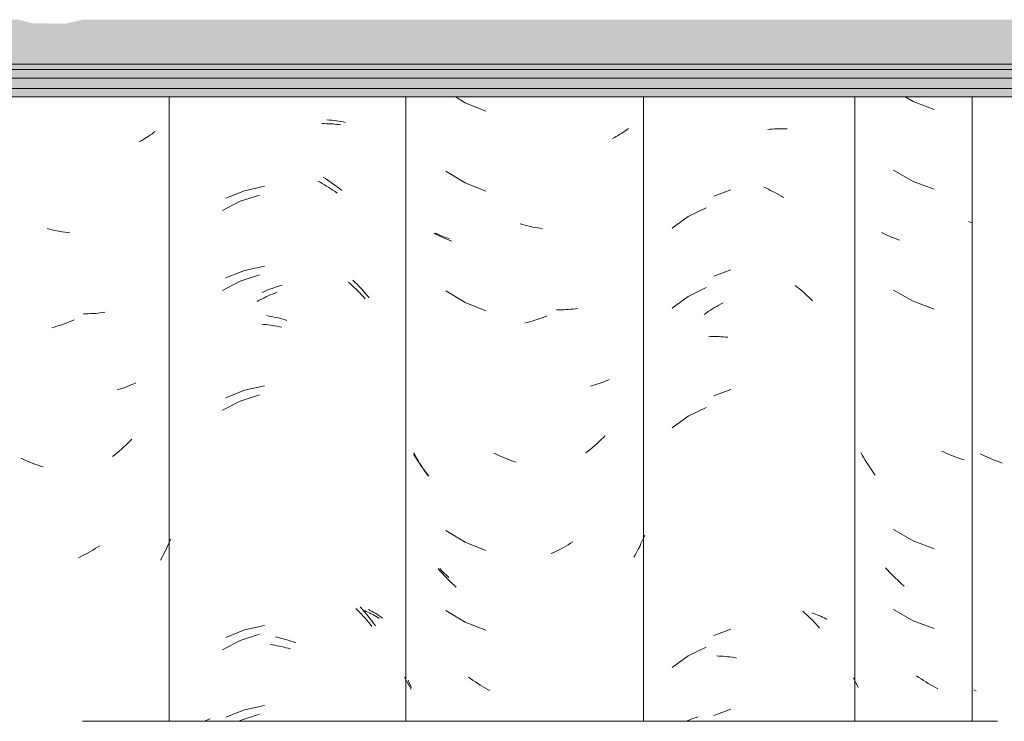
# Model space of a CAD drawing. Header units: metres. Extents: x -28.2 to 13.6, y -1.6 to 5.9.
# Tile 94 of 159: x 0.558 to 0.929, y 3.278 to 3.543. Entities that reach past the tile are written whole.
import ezdxf

# ---------------------------------------------------------------- set-up
doc = ezdxf.new("R2010")
doc.units = ezdxf.units.M
doc.layers.add('A-GLAZ-CWMG', color=7, linetype='Continuous', lineweight=5)
doc.layers.add('A-ROOF', color=7, linetype='Continuous', lineweight=5)

# ---------------------------------------------------------------- blocks, each defined once
blk = doc.blocks.new('FP_141-CASA 1')
at = {"layer": 'A-GLAZ-CWMG', "color": 9, "true_color": 0xc0c0c0}
for p, q in [((-20.08683, 3.51402), (-20.08385, 3.51231)), ((-20.08385, 3.51231), (-20.07594, 3.50933)), ((-20.09117, 3.48638), (-20.08385, 3.48216)), ((-20.08385, 3.48216), (-20.07594, 3.47919)), ((-20.06227, 3.46679), (-20.06296, 3.46698)), ((-20.06157, 3.4666), (-20.06227, 3.46679)), ((-20.095, 3.4625), (-20.09571, 3.46287)), ((-20.09428, 3.46215), (-20.095, 3.4625)), ((-20.09354, 3.4618), (-20.09428, 3.46215)), ((-20.0928, 3.46147), (-20.09354, 3.4618)), ((-20.09204, 3.46116), (-20.0928, 3.46147)), ((-20.09127, 3.46085), (-20.09204, 3.46116)), ((-20.0905, 3.46057), (-20.09127, 3.46085)), ((-20.08971, 3.46029), (-20.0905, 3.46057)), ((-20.08892, 3.46003), (-20.08971, 3.46029)), ((-20.09117, 3.44116), (-20.08385, 3.43695)), ((-20.08385, 3.43695), (-20.07594, 3.43397)), ((-20.10305, 3.37887), (-20.10361, 3.37986)), ((-20.07203, 3.37991), (-20.07295, 3.38034)), ((-20.0711, 3.37949), (-20.07203, 3.37991)), ((-20.10248, 3.37789), (-20.10305, 3.37887)), ((-20.1019, 3.37692), (-20.10248, 3.37789)), ((-20.10131, 3.37596), (-20.1019, 3.37692)), ((-20.1007, 3.37501), (-20.10131, 3.37596)), ((-20.07018, 3.37909), (-20.0711, 3.37949)), ((-20.06925, 3.3787), (-20.07018, 3.37909)), ((-20.06831, 3.37833), (-20.06925, 3.3787)), ((-20.06738, 3.37798), (-20.06831, 3.37833)), ((-20.06644, 3.37764), (-20.06738, 3.37798)), ((-20.0655, 3.37732), (-20.06644, 3.37764)), ((-20.06456, 3.37702), (-20.0655, 3.37732)), ((-20.10007, 3.37407), (-20.1007, 3.37501)), ((-20.09944, 3.37314), (-20.10007, 3.37407)), ((-20.09879, 3.37223), (-20.09944, 3.37314)), ((-20.09813, 3.37132), (-20.09879, 3.37223)), ((-20.09117, 3.35074), (-20.08385, 3.34652)), ((-20.08385, 3.34652), (-20.07594, 3.34354)), ((-20.09347, 3.33551), (-20.09421, 3.33633)), ((-20.09272, 3.3347), (-20.09347, 3.33551)), ((-20.09197, 3.33391), (-20.09272, 3.3347)), ((-20.0912, 3.33313), (-20.09197, 3.33391)), ((-20.09042, 3.33237), (-20.0912, 3.33313)), ((-20.08964, 3.33161), (-20.09042, 3.33237)), ((-20.08884, 3.33088), (-20.08964, 3.33161)), ((-20.08803, 3.33015), (-20.08884, 3.33088)), ((-20.08722, 3.32944), (-20.08803, 3.33015)), ((-20.09117, 3.32059), (-20.08385, 3.31638)), ((-20.08385, 3.31638), (-20.07594, 3.3134)), ((-20.10589, 3.29391), (-20.10632, 3.29485)), ((-20.08164, 3.29499), (-20.0825, 3.2956)), ((-20.08077, 3.2944), (-20.08164, 3.29499)), ((-20.07989, 3.29382), (-20.08077, 3.2944)), ((-20.10544, 3.29298), (-20.10589, 3.29391)), ((-20.10499, 3.29206), (-20.10544, 3.29298)), ((-20.10452, 3.29114), (-20.10499, 3.29206)), ((-20.079, 3.29326), (-20.07989, 3.29382)), ((-20.07811, 3.29271), (-20.079, 3.29326)), ((-20.07722, 3.29218), (-20.07811, 3.29271)), ((-20.07632, 3.29167), (-20.07722, 3.29218)), ((-20.07541, 3.29117), (-20.07632, 3.29167)), ((-20.0745, 3.29069), (-20.07541, 3.29117))]:
    blk.add_line(p, q, dxfattribs=at)
blk = doc.blocks.new('FP_142-CASA 1')
at = {"layer": 'A-GLAZ-CWMG', "color": 9, "true_color": 0xc0c0c0}
for p, q in [((-20.13857, 3.50175), (-20.13775, 3.50183)), ((-20.13775, 3.50183), (-20.13693, 3.5019)), ((-20.13693, 3.5019), (-20.13611, 3.50195)), ((-20.13611, 3.50195), (-20.13529, 3.50199)), ((-20.13529, 3.50199), (-20.13448, 3.50201)), ((-20.13448, 3.50201), (-20.13368, 3.50202)), ((-20.13368, 3.50202), (-20.13288, 3.50201)), ((-20.13288, 3.50201), (-20.13208, 3.50198)), ((-20.13208, 3.50198), (-20.13129, 3.50194)), ((-20.14008, 3.47993), (-20.13925, 3.47956)), ((-20.13925, 3.47956), (-20.13842, 3.47918)), ((-20.13842, 3.47918), (-20.1376, 3.47878)), ((-20.1376, 3.47878), (-20.13678, 3.47837)), ((-20.13678, 3.47837), (-20.13596, 3.47794)), ((-20.13596, 3.47794), (-20.13514, 3.47749)), ((-20.13514, 3.47749), (-20.13433, 3.47703)), ((-20.13433, 3.47703), (-20.13353, 3.47656)), ((-20.13353, 3.47656), (-20.13273, 3.47606)), ((-20.16862, 3.46892), (-20.17471, 3.46451)), ((-20.16184, 3.47222), (-20.16862, 3.46892)), ((-20.12834, 3.44288), (-20.12758, 3.44229)), ((-20.16184, 3.44208), (-20.16862, 3.43878)), ((-20.12758, 3.44229), (-20.12682, 3.44168)), ((-20.12682, 3.44168), (-20.12608, 3.44106)), ((-20.12608, 3.44106), (-20.12534, 3.44043)), ((-20.12534, 3.44043), (-20.12461, 3.43978)), ((-20.12461, 3.43978), (-20.12389, 3.43912)), ((-20.12389, 3.43912), (-20.12317, 3.43844)), ((-20.16862, 3.43878), (-20.17471, 3.43437)), ((-20.1579, 3.435), (-20.15709, 3.43546)), ((-20.15709, 3.43546), (-20.15627, 3.4359)), ((-20.15627, 3.4359), (-20.15545, 3.43632)), ((-20.12317, 3.43844), (-20.12247, 3.43775)), ((-20.12247, 3.43775), (-20.12177, 3.43705)), ((-20.16266, 3.43195), (-20.16188, 3.43249)), ((-20.16188, 3.43249), (-20.1611, 3.43303)), ((-20.1611, 3.43303), (-20.16031, 3.43354)), ((-20.16031, 3.43354), (-20.15951, 3.43405)), ((-20.15951, 3.43405), (-20.15871, 3.43453)), ((-20.15871, 3.43453), (-20.1579, 3.435)), ((-20.16102, 3.42356), (-20.16023, 3.4236)), ((-20.16023, 3.4236), (-20.15943, 3.42362)), ((-20.15943, 3.42362), (-20.15863, 3.42363)), ((-20.15863, 3.42363), (-20.15782, 3.42362)), ((-20.15782, 3.42362), (-20.15701, 3.42359)), ((-20.15701, 3.42359), (-20.15619, 3.42355)), ((-20.15619, 3.42355), (-20.15537, 3.4235)), ((-20.15537, 3.4235), (-20.15455, 3.42343)), ((-20.15455, 3.42343), (-20.15372, 3.42334)), ((-20.16184, 3.39686), (-20.16862, 3.39357)), ((-20.16862, 3.39357), (-20.17471, 3.38916)), ((-20.1254, 3.31991), (-20.12467, 3.31926)), ((-20.12467, 3.31926), (-20.12395, 3.3186)), ((-20.12395, 3.3186), (-20.12323, 3.31793)), ((-20.12323, 3.31793), (-20.12252, 3.31724)), ((-20.12252, 3.31724), (-20.12183, 3.31653)), ((-20.12205, 3.31936), (-20.12135, 3.31912)), ((-20.12183, 3.31653), (-20.12114, 3.31582)), ((-20.12135, 3.31912), (-20.12067, 3.31888)), ((-20.12067, 3.31888), (-20.12, 3.31862)), ((-20.12, 3.31862), (-20.11934, 3.31835)), ((-20.11934, 3.31835), (-20.11869, 3.31806)), ((-20.11869, 3.31806), (-20.11805, 3.31776)), ((-20.11805, 3.31776), (-20.11742, 3.31746)), ((-20.11742, 3.31746), (-20.1168, 3.31713)), ((-20.1168, 3.31713), (-20.11619, 3.3168)), ((-20.12114, 3.31582), (-20.12046, 3.31509)), ((-20.12046, 3.31509), (-20.11979, 3.31435)), ((-20.11979, 3.31435), (-20.11913, 3.31359)), ((-20.16184, 3.30643), (-20.16862, 3.30314)), ((-20.16862, 3.30314), (-20.17471, 3.29873)), ((-20.15789, 3.30305), (-20.15708, 3.30303)), ((-20.15708, 3.30303), (-20.15626, 3.30299)), ((-20.15626, 3.30299), (-20.15544, 3.30293)), ((-20.15544, 3.30293), (-20.15462, 3.30286)), ((-20.15462, 3.30286), (-20.15379, 3.30278)), ((-20.15379, 3.30278), (-20.15297, 3.30267)), ((-20.15297, 3.30267), (-20.15213, 3.30256)), ((-20.15213, 3.30256), (-20.1513, 3.30242)), ((-20.1513, 3.30242), (-20.15047, 3.30227))]:
    blk.add_line(p, q, dxfattribs=at)
blk = doc.blocks.new('FP_143-CASA 1')
at = {"layer": 'A-GLAZ-CWMG', "color": 9, "true_color": 0xc0c0c0}
for p, q in [((-20.26313, 3.46219), (-20.26396, 3.46258)), ((-20.26229, 3.46183), (-20.26313, 3.46219)), ((-20.26143, 3.46148), (-20.26229, 3.46183)), ((-20.26056, 3.46115), (-20.26143, 3.46148)), ((-20.25968, 3.46084), (-20.26056, 3.46115)), ((-20.25879, 3.46055), (-20.25968, 3.46084)), ((-20.27157, 3.37812), (-20.27223, 3.37921)), ((-20.27089, 3.37705), (-20.27157, 3.37812)), ((-20.27019, 3.37599), (-20.27089, 3.37705)), ((-20.26948, 3.37495), (-20.27019, 3.37599)), ((-20.26875, 3.37392), (-20.26948, 3.37495)), ((-20.26801, 3.3729), (-20.26875, 3.37392)), ((-20.26725, 3.3719), (-20.26801, 3.3729)), ((-20.26647, 3.37092), (-20.26725, 3.3719)), ((-20.26155, 3.33521), (-20.2624, 3.3361)), ((-20.26068, 3.33434), (-20.26155, 3.33521)), ((-20.2598, 3.33349), (-20.26068, 3.33434)), ((-20.25891, 3.33265), (-20.2598, 3.33349)), ((-20.27517, 3.29413), (-20.27563, 3.29507)), ((-20.27469, 3.29319), (-20.27517, 3.29413)), ((-20.27421, 3.29227), (-20.27469, 3.29319)), ((-20.27371, 3.29135), (-20.27421, 3.29227)), ((-20.27321, 3.29044), (-20.27371, 3.29135))]:
    blk.add_line(p, q, dxfattribs=at)
blk = doc.blocks.new('FP_144-CASA 1')
at = {"layer": 'A-GLAZ-CWMG', "color": 9, "true_color": 0xc0c0c0}
for p, q in [((-20.30683, 3.50395), (-20.30601, 3.50395)), ((-20.30601, 3.50395), (-20.30521, 3.50394)), ((-20.30521, 3.50394), (-20.3044, 3.50392)), ((-20.3044, 3.50392), (-20.30361, 3.50388)), ((-20.30361, 3.50388), (-20.30281, 3.50383)), ((-20.30281, 3.50383), (-20.30203, 3.50376)), ((-20.30203, 3.50376), (-20.30124, 3.50368)), ((-20.30124, 3.50368), (-20.30047, 3.50359)), ((-20.30047, 3.50359), (-20.2997, 3.50348)), ((-20.30831, 3.48227), (-20.30749, 3.48182)), ((-20.30749, 3.48182), (-20.30668, 3.48136)), ((-20.30668, 3.48136), (-20.30587, 3.48088)), ((-20.30587, 3.48088), (-20.30506, 3.48039)), ((-20.30506, 3.48039), (-20.30426, 3.47989)), ((-20.30426, 3.47989), (-20.30346, 3.47937)), ((-20.3304, 3.47701), (-20.33761, 3.47464)), ((-20.30346, 3.47937), (-20.30267, 3.47884)), ((-20.30267, 3.47884), (-20.30188, 3.47829)), ((-20.30188, 3.47829), (-20.3011, 3.47773)), ((-20.33761, 3.47464), (-20.34434, 3.47113)), ((-20.3304, 3.44687), (-20.33761, 3.4445)), ((-20.33761, 3.4445), (-20.34434, 3.44099)), ((-20.29684, 3.44418), (-20.2961, 3.44352)), ((-20.2961, 3.44352), (-20.29537, 3.44286)), ((-20.29537, 3.44286), (-20.29465, 3.44218)), ((-20.32713, 3.43893), (-20.32629, 3.4393)), ((-20.32629, 3.4393), (-20.32546, 3.43966)), ((-20.32546, 3.43966), (-20.32462, 3.44)), ((-20.32462, 3.44), (-20.32377, 3.44032)), ((-20.29465, 3.44218), (-20.29394, 3.44149)), ((-20.29394, 3.44149), (-20.29324, 3.44079)), ((-20.29324, 3.44079), (-20.29254, 3.44007)), ((-20.29254, 3.44007), (-20.29186, 3.43934)), ((-20.29186, 3.43934), (-20.29118, 3.4386)), ((-20.33126, 3.43685), (-20.33044, 3.43729)), ((-20.33044, 3.43729), (-20.32962, 3.43773)), ((-20.32962, 3.43773), (-20.32879, 3.43814)), ((-20.32879, 3.43814), (-20.32796, 3.43854)), ((-20.32796, 3.43854), (-20.32713, 3.43893)), ((-20.29118, 3.4386), (-20.29051, 3.43785)), ((-20.32954, 3.42825), (-20.32871, 3.42819)), ((-20.32871, 3.42819), (-20.32788, 3.42811)), ((-20.32788, 3.42811), (-20.32705, 3.42801)), ((-20.32705, 3.42801), (-20.32621, 3.42791)), ((-20.32621, 3.42791), (-20.32537, 3.42778)), ((-20.32537, 3.42778), (-20.32453, 3.42764)), ((-20.32453, 3.42764), (-20.32369, 3.42749)), ((-20.32369, 3.42749), (-20.32285, 3.42732)), ((-20.32285, 3.42732), (-20.322, 3.42714)), ((-20.33761, 3.39928), (-20.34434, 3.39577)), ((-20.3304, 3.40166), (-20.33761, 3.39928)), ((-20.294, 3.32098), (-20.2933, 3.32028)), ((-20.2933, 3.32028), (-20.2926, 3.31956)), ((-20.29078, 3.32018), (-20.29012, 3.3199)), ((-20.2926, 3.31956), (-20.29192, 3.31883)), ((-20.29192, 3.31883), (-20.29124, 3.31809)), ((-20.29124, 3.31809), (-20.29057, 3.31734)), ((-20.29057, 3.31734), (-20.28991, 3.31658)), ((-20.29012, 3.3199), (-20.28947, 3.3196)), ((-20.28991, 3.31658), (-20.28926, 3.3158)), ((-20.28947, 3.3196), (-20.28882, 3.3193)), ((-20.28882, 3.3193), (-20.28819, 3.31898)), ((-20.28819, 3.31898), (-20.28757, 3.31865)), ((-20.28757, 3.31865), (-20.28696, 3.31831)), ((-20.28696, 3.31831), (-20.28636, 3.31796)), ((-20.28636, 3.31796), (-20.28577, 3.3176)), ((-20.28577, 3.3176), (-20.28519, 3.31723)), ((-20.28926, 3.3158), (-20.28862, 3.31501)), ((-20.28862, 3.31501), (-20.288, 3.31421)), ((-20.3304, 3.31123), (-20.33761, 3.30885)), ((-20.33761, 3.30885), (-20.34434, 3.30534)), ((-20.32628, 3.30734), (-20.32544, 3.30722)), ((-20.32544, 3.30722), (-20.3246, 3.30708)), ((-20.3246, 3.30708), (-20.32376, 3.30693)), ((-20.32376, 3.30693), (-20.32292, 3.30676)), ((-20.32292, 3.30676), (-20.32208, 3.30658)), ((-20.32208, 3.30658), (-20.32123, 3.30638)), ((-20.32123, 3.30638), (-20.32038, 3.30617)), ((-20.32038, 3.30617), (-20.31954, 3.30594)), ((-20.31954, 3.30594), (-20.31869, 3.3057)), ((-20.3304, 3.28109), (-20.33761, 3.27871)), ((-20.33761, 3.27871), (-20.33822, 3.27839))]:
    blk.add_line(p, q, dxfattribs=at)
blk = doc.blocks.new('FP_145-CASA 1')
at = {"layer": 'A-GLAZ-CWMG', "color": 9, "true_color": 0xc0c0c0}
for p, q in [((-20.37298, 3.49871), (-20.37366, 3.4983)), ((-20.37232, 3.49913), (-20.37298, 3.49871)), ((-20.37167, 3.49957), (-20.37232, 3.49913)), ((-20.37103, 3.50001), (-20.37167, 3.49957)), ((-20.37041, 3.50047), (-20.37103, 3.50001)), ((-20.36979, 3.50094), (-20.37041, 3.50047)), ((-20.37504, 3.49752), (-20.37575, 3.49714)), ((-20.37434, 3.4979), (-20.37504, 3.49752)), ((-20.37366, 3.4983), (-20.37434, 3.4979)), ((-20.40947, 3.46412), (-20.41041, 3.46437)), ((-20.40853, 3.46388), (-20.40947, 3.46412)), ((-20.40758, 3.46366), (-20.40853, 3.46388)), ((-20.40664, 3.46346), (-20.40758, 3.46366)), ((-20.4057, 3.46328), (-20.40664, 3.46346)), ((-20.40476, 3.46311), (-20.4057, 3.46328)), ((-20.40383, 3.46296), (-20.40476, 3.46311)), ((-20.40289, 3.46282), (-20.40383, 3.46296)), ((-20.40196, 3.46271), (-20.40289, 3.46282)), ((-20.39585, 3.43221), (-20.39677, 3.43222)), ((-20.39495, 3.43222), (-20.39585, 3.43221)), ((-20.39404, 3.43225), (-20.39495, 3.43222)), ((-20.39315, 3.43229), (-20.39404, 3.43225)), ((-20.39225, 3.43235), (-20.39315, 3.43229)), ((-20.39137, 3.43242), (-20.39225, 3.43235)), ((-20.39049, 3.43252), (-20.39137, 3.43242)), ((-20.38961, 3.43262), (-20.39049, 3.43252)), ((-20.38874, 3.43275), (-20.38961, 3.43262)), ((-20.40493, 3.42808), (-20.40587, 3.42777)), ((-20.404, 3.42841), (-20.40493, 3.42808)), ((-20.40306, 3.42875), (-20.404, 3.42841)), ((-20.40213, 3.4291), (-20.40306, 3.42875)), ((-20.40119, 3.42948), (-20.40213, 3.4291)), ((-20.40026, 3.42987), (-20.40119, 3.42948)), ((-20.40776, 3.42721), (-20.4087, 3.42695)), ((-20.40681, 3.42748), (-20.40776, 3.42721)), ((-20.40587, 3.42777), (-20.40681, 3.42748)), ((-20.37773, 3.40577), (-20.37848, 3.40545)), ((-20.37699, 3.40611), (-20.37773, 3.40577)), ((-20.38319, 3.4038), (-20.384, 3.40358)), ((-20.38238, 3.40404), (-20.38319, 3.4038)), ((-20.38158, 3.4043), (-20.38238, 3.40404)), ((-20.38079, 3.40456), (-20.38158, 3.4043)), ((-20.38001, 3.40485), (-20.38079, 3.40456)), ((-20.37924, 3.40514), (-20.38001, 3.40485)), ((-20.37848, 3.40545), (-20.37924, 3.40514)), ((-20.38009, 3.38331), (-20.38087, 3.38255)), ((-20.37931, 3.38408), (-20.38009, 3.38331)), ((-20.37855, 3.38487), (-20.37931, 3.38408)), ((-20.38409, 3.37966), (-20.38491, 3.37897)), ((-20.38327, 3.38036), (-20.38409, 3.37966)), ((-20.38246, 3.38108), (-20.38327, 3.38036)), ((-20.38166, 3.38181), (-20.38246, 3.38108)), ((-20.38087, 3.38255), (-20.38166, 3.38181)), ((-20.41948, 3.37729), (-20.4204, 3.37772)), ((-20.41855, 3.37687), (-20.41948, 3.37729)), ((-20.41762, 3.37647), (-20.41855, 3.37687)), ((-20.41669, 3.37608), (-20.41762, 3.37647)), ((-20.41576, 3.37572), (-20.41669, 3.37608)), ((-20.38491, 3.37897), (-20.38575, 3.3783)), ((-20.41483, 3.37537), (-20.41576, 3.37572)), ((-20.41389, 3.37503), (-20.41483, 3.37537)), ((-20.41295, 3.37472), (-20.41389, 3.37503)), ((-20.41201, 3.37442), (-20.41295, 3.37472)), ((-20.36389, 3.3471), (-20.36439, 3.34594)), ((-20.39413, 3.3425), (-20.39503, 3.342)), ((-20.39323, 3.34302), (-20.39413, 3.3425)), ((-20.39234, 3.34356), (-20.39323, 3.34302)), ((-20.39145, 3.34411), (-20.39234, 3.34356)), ((-20.39057, 3.34468), (-20.39145, 3.34411)), ((-20.36599, 3.34253), (-20.36656, 3.34141)), ((-20.36544, 3.34365), (-20.36599, 3.34253)), ((-20.3649, 3.34479), (-20.36544, 3.34365)), ((-20.36439, 3.34594), (-20.3649, 3.34479)), ((-20.39777, 3.34059), (-20.39869, 3.34015)), ((-20.39686, 3.34104), (-20.39777, 3.34059)), ((-20.39594, 3.34151), (-20.39686, 3.34104)), ((-20.39503, 3.342), (-20.39594, 3.34151)), ((-20.36714, 3.34031), (-20.36775, 3.33922)), ((-20.36656, 3.34141), (-20.36714, 3.34031))]:
    blk.add_line(p, q, dxfattribs=at)
blk = doc.blocks.new('Rectangular Mullion - Telha Fibrocimento - Ondulada-2565197-CASA 1')
at = {"layer": 'A-GLAZ-CWMG'}
for p, q in [((-20.3644, 3.51402), (-20.3644, 3.27839)), ((-20.27513, 3.51402), (-20.27513, 3.27839)), ((-20.10581, 3.51402), (-20.10581, 3.27839)), ((-20.06157, 3.51402), (-20.06157, 3.27839))]:
    blk.add_line(p, q, dxfattribs=at)
for name in ['FP_144-CASA 1', 'FP_142-CASA 1', 'FP_141-CASA 1', 'FP_145-CASA 1', 'FP_143-CASA 1']:
    blk.add_blockref(name, (0, 0), dxfattribs=at)
blk = doc.blocks.new('FP_149-CASA 1')
at = {"layer": 'A-GLAZ-CWMG', "color": 9, "true_color": 0xc0c0c0}
for p, q in [((-20.15259, 3.47895), (-20.15899, 3.47656)), ((-20.15259, 3.4488), (-20.15899, 3.44642)), ((-20.15259, 3.40359), (-20.15899, 3.40121)), ((-20.15259, 3.31316), (-20.15899, 3.31078)), ((-20.15259, 3.28302), (-20.15899, 3.28063)), ((-20.16726, 3.2793), (-20.16649, 3.27958)), ((-20.16649, 3.27958), (-20.1657, 3.27985)), ((-20.1657, 3.27985), (-20.1649, 3.2801)), ((-20.16944, 3.27839), (-20.16878, 3.27868)), ((-20.16878, 3.27868), (-20.16803, 3.279)), ((-20.16803, 3.279), (-20.16726, 3.2793))]:
    blk.add_line(p, q, dxfattribs=at)
blk = doc.blocks.new('FP_150-CASA 1')
at = {"layer": 'A-GLAZ-CWMG', "color": 9, "true_color": 0xc0c0c0}
for p, q in [((-20.25649, 3.51402), (-20.25283, 3.5118)), ((-20.25283, 3.5118), (-20.24497, 3.50868)), ((-20.19119, 3.50214), (-20.19181, 3.50168)), ((-20.1965, 3.49877), (-20.19721, 3.49841)), ((-20.19579, 3.49915), (-20.1965, 3.49877)), ((-20.1951, 3.49954), (-20.19579, 3.49915)), ((-20.19441, 3.49994), (-20.1951, 3.49954)), ((-20.19374, 3.50036), (-20.19441, 3.49994)), ((-20.19309, 3.50079), (-20.19374, 3.50036)), ((-20.19244, 3.50123), (-20.19309, 3.50079)), ((-20.19181, 3.50168), (-20.19244, 3.50123)), ((-20.26005, 3.48603), (-20.25283, 3.48166)), ((-20.25283, 3.48166), (-20.24497, 3.47853)), ((-20.23109, 3.46585), (-20.23203, 3.46612)), ((-20.23014, 3.4656), (-20.23109, 3.46585)), ((-20.2292, 3.46536), (-20.23014, 3.4656)), ((-20.22826, 3.46515), (-20.2292, 3.46536)), ((-20.22732, 3.46495), (-20.22826, 3.46515)), ((-20.26381, 3.46224), (-20.26451, 3.46263)), ((-20.2631, 3.46187), (-20.26381, 3.46224)), ((-20.26238, 3.46151), (-20.2631, 3.46187)), ((-20.26165, 3.46116), (-20.26238, 3.46151)), ((-20.22638, 3.46476), (-20.22732, 3.46495)), ((-20.22544, 3.4646), (-20.22638, 3.46476)), ((-20.2245, 3.46445), (-20.22544, 3.4646)), ((-20.22357, 3.46432), (-20.2245, 3.46445)), ((-20.26091, 3.46083), (-20.26165, 3.46116)), ((-20.26015, 3.46051), (-20.26091, 3.46083)), ((-20.25939, 3.4602), (-20.26015, 3.46051)), ((-20.25862, 3.45991), (-20.25939, 3.4602)), ((-20.25783, 3.45963), (-20.25862, 3.45991)), ((-20.26005, 3.44082), (-20.25283, 3.43645)), ((-20.25283, 3.43645), (-20.24497, 3.43332)), ((-20.21745, 3.43373), (-20.21836, 3.43375)), ((-20.21653, 3.43373), (-20.21745, 3.43373)), ((-20.21563, 3.43374), (-20.21653, 3.43373)), ((-20.21473, 3.43377), (-20.21563, 3.43374)), ((-20.21383, 3.43382), (-20.21473, 3.43377)), ((-20.21294, 3.43388), (-20.21383, 3.43382)), ((-20.21205, 3.43396), (-20.21294, 3.43388)), ((-20.21117, 3.43405), (-20.21205, 3.43396)), ((-20.2103, 3.43417), (-20.21117, 3.43405)), ((-20.22937, 3.42891), (-20.23032, 3.42867)), ((-20.22843, 3.42917), (-20.22937, 3.42891)), ((-20.22749, 3.42945), (-20.22843, 3.42917)), ((-20.22655, 3.42974), (-20.22749, 3.42945)), ((-20.22561, 3.43005), (-20.22655, 3.42974)), ((-20.22467, 3.43037), (-20.22561, 3.43005)), ((-20.22374, 3.43072), (-20.22467, 3.43037)), ((-20.2228, 3.43108), (-20.22374, 3.43072)), ((-20.22187, 3.43146), (-20.2228, 3.43108)), ((-20.20309, 3.40563), (-20.2039, 3.40538)), ((-20.20229, 3.40588), (-20.20309, 3.40563)), ((-20.20151, 3.40616), (-20.20229, 3.40588)), ((-20.20073, 3.40644), (-20.20151, 3.40616)), ((-20.19996, 3.40675), (-20.20073, 3.40644)), ((-20.1992, 3.40706), (-20.19996, 3.40675)), ((-20.19846, 3.40739), (-20.1992, 3.40706)), ((-20.20471, 3.40515), (-20.20553, 3.40494)), ((-20.2039, 3.40538), (-20.20471, 3.40515)), ((-20.20237, 3.38387), (-20.20317, 3.38314)), ((-20.20158, 3.38462), (-20.20237, 3.38387)), ((-20.2008, 3.38539), (-20.20158, 3.38462)), ((-20.20004, 3.38617), (-20.2008, 3.38539)), ((-20.27165, 3.37881), (-20.27218, 3.37982)), ((-20.24108, 3.37919), (-20.24199, 3.37964)), ((-20.20645, 3.38034), (-20.20729, 3.37968)), ((-20.20561, 3.38102), (-20.20645, 3.38034)), ((-20.20479, 3.38171), (-20.20561, 3.38102)), ((-20.20398, 3.38242), (-20.20479, 3.38171)), ((-20.20317, 3.38314), (-20.20398, 3.38242)), ((-20.2711, 3.37781), (-20.27165, 3.37881)), ((-20.27053, 3.37683), (-20.2711, 3.37781)), ((-20.26996, 3.37585), (-20.27053, 3.37683)), ((-20.24015, 3.37875), (-20.24108, 3.37919)), ((-20.23923, 3.37834), (-20.24015, 3.37875)), ((-20.2383, 3.37794), (-20.23923, 3.37834)), ((-20.23737, 3.37755), (-20.2383, 3.37794)), ((-20.23644, 3.37718), (-20.23737, 3.37755)), ((-20.2355, 3.37684), (-20.23644, 3.37718)), ((-20.23457, 3.3765), (-20.2355, 3.37684)), ((-20.23363, 3.37619), (-20.23457, 3.3765)), ((-20.26937, 3.37488), (-20.26996, 3.37585)), ((-20.26876, 3.37393), (-20.26937, 3.37488)), ((-20.26815, 3.37299), (-20.26876, 3.37393)), ((-20.26752, 3.37206), (-20.26815, 3.37299)), ((-20.26687, 3.37114), (-20.26752, 3.37206)), ((-20.26005, 3.35039), (-20.25283, 3.34602)), ((-20.18599, 3.34649), (-20.18647, 3.34545)), ((-20.18552, 3.34753), (-20.18599, 3.34649)), ((-20.18506, 3.34859), (-20.18552, 3.34753)), ((-20.25283, 3.34602), (-20.24497, 3.34289)), ((-20.21845, 3.34257), (-20.21937, 3.34213)), ((-20.21754, 3.34303), (-20.21845, 3.34257)), ((-20.21662, 3.3435), (-20.21754, 3.34303)), ((-20.21572, 3.344), (-20.21662, 3.3435)), ((-20.21482, 3.3445), (-20.21572, 3.344)), ((-20.21392, 3.34503), (-20.21482, 3.3445)), ((-20.21303, 3.34557), (-20.21392, 3.34503)), ((-20.21214, 3.34612), (-20.21303, 3.34557)), ((-20.18749, 3.3434), (-20.18802, 3.34239)), ((-20.18697, 3.34442), (-20.18749, 3.3434)), ((-20.18647, 3.34545), (-20.18697, 3.34442)), ((-20.21937, 3.34213), (-20.2203, 3.34171)), ((-20.18856, 3.34139), (-20.18912, 3.3404)), ((-20.18802, 3.34239), (-20.18856, 3.34139)), ((-20.26231, 3.33521), (-20.26303, 3.33605)), ((-20.26158, 3.33439), (-20.26231, 3.33521)), ((-20.26083, 3.33358), (-20.26158, 3.33439)), ((-20.26008, 3.33278), (-20.26083, 3.33358)), ((-20.25931, 3.332), (-20.26008, 3.33278)), ((-20.25854, 3.33123), (-20.25931, 3.332)), ((-20.25776, 3.33048), (-20.25854, 3.33123)), ((-20.25696, 3.32974), (-20.25776, 3.33048)), ((-20.25616, 3.32901), (-20.25696, 3.32974)), ((-20.26005, 3.32024), (-20.25283, 3.31587)), ((-20.25283, 3.31587), (-20.24497, 3.31275)), ((-20.25063, 3.29444), (-20.25149, 3.29507)), ((-20.24977, 3.29383), (-20.25063, 3.29444)), ((-20.27393, 3.29297), (-20.27435, 3.29391)), ((-20.2735, 3.29204), (-20.27393, 3.29297)), ((-20.27306, 3.29112), (-20.2735, 3.29204)), ((-20.24889, 3.29324), (-20.24977, 3.29383)), ((-20.24802, 3.29266), (-20.24889, 3.29324)), ((-20.24713, 3.2921), (-20.24802, 3.29266)), ((-20.24624, 3.29156), (-20.24713, 3.2921)), ((-20.24535, 3.29103), (-20.24624, 3.29156)), ((-20.24445, 3.29051), (-20.24535, 3.29103)), ((-20.24354, 3.29002), (-20.24445, 3.29051))]:
    blk.add_line(p, q, dxfattribs=at)
blk = doc.blocks.new('FP_151-CASA 1')
at = {"layer": 'A-GLAZ-CWMG', "color": 9, "true_color": 0xc0c0c0}
for p, q in [((-20.30492, 3.50535), (-20.30402, 3.50529)), ((-20.30402, 3.50529), (-20.30313, 3.50521)), ((-20.30313, 3.50521), (-20.30225, 3.50512)), ((-20.30225, 3.50512), (-20.30137, 3.50501)), ((-20.30137, 3.50501), (-20.3005, 3.50488)), ((-20.3005, 3.50488), (-20.29964, 3.50474)), ((-20.29964, 3.50474), (-20.29879, 3.50458)), ((-20.29879, 3.50458), (-20.29794, 3.50441)), ((-20.30638, 3.48377), (-20.30547, 3.4832)), ((-20.32851, 3.48034), (-20.33596, 3.47866)), ((-20.30547, 3.4832), (-20.30457, 3.48262)), ((-20.30457, 3.48262), (-20.30368, 3.48201)), ((-20.30368, 3.48201), (-20.30279, 3.48139)), ((-20.30279, 3.48139), (-20.30191, 3.48076)), ((-20.30191, 3.48076), (-20.30103, 3.4801)), ((-20.30103, 3.4801), (-20.30017, 3.47943)), ((-20.33596, 3.47866), (-20.34306, 3.47587)), ((-20.30017, 3.47943), (-20.29931, 3.47874)), ((-20.32851, 3.45019), (-20.33596, 3.44852)), ((-20.33596, 3.44852), (-20.34306, 3.44572)), ((-20.32369, 3.44246), (-20.32274, 3.44276)), ((-20.32274, 3.44276), (-20.32178, 3.44305)), ((-20.29516, 3.44493), (-20.29436, 3.44414)), ((-20.29436, 3.44414), (-20.29357, 3.44334)), ((-20.29357, 3.44334), (-20.29279, 3.44253)), ((-20.32939, 3.44025), (-20.32845, 3.44067)), ((-20.32845, 3.44067), (-20.3275, 3.44106)), ((-20.3275, 3.44106), (-20.32655, 3.44144)), ((-20.32655, 3.44144), (-20.3256, 3.4418)), ((-20.3256, 3.4418), (-20.32465, 3.44214)), ((-20.32465, 3.44214), (-20.32369, 3.44246)), ((-20.29279, 3.44253), (-20.29202, 3.4417)), ((-20.29202, 3.4417), (-20.29126, 3.44085)), ((-20.29126, 3.44085), (-20.29051, 3.44)), ((-20.29051, 3.44), (-20.28978, 3.43912)), ((-20.28978, 3.43912), (-20.28905, 3.43824)), ((-20.32763, 3.43149), (-20.32668, 3.43134)), ((-20.32668, 3.43134), (-20.32573, 3.43116)), ((-20.32573, 3.43116), (-20.32478, 3.43096)), ((-20.32478, 3.43096), (-20.32382, 3.43075)), ((-20.32382, 3.43075), (-20.32287, 3.43052)), ((-20.32287, 3.43052), (-20.32191, 3.43027)), ((-20.32191, 3.43027), (-20.32095, 3.43)), ((-20.32095, 3.43), (-20.32, 3.42971)), ((-20.33596, 3.40331), (-20.34306, 3.40051)), ((-20.32851, 3.40498), (-20.33596, 3.40331)), ((-20.29242, 3.32156), (-20.29165, 3.32072)), ((-20.29165, 3.32072), (-20.2909, 3.31987)), ((-20.28931, 3.32058), (-20.28859, 3.32022)), ((-20.28859, 3.32022), (-20.28789, 3.31985)), ((-20.2909, 3.31987), (-20.29016, 3.31901)), ((-20.29016, 3.31901), (-20.28943, 3.31813)), ((-20.28943, 3.31813), (-20.28871, 3.31723)), ((-20.28871, 3.31723), (-20.288, 3.31633)), ((-20.28789, 3.31985), (-20.2872, 3.31947)), ((-20.2872, 3.31947), (-20.28652, 3.31907)), ((-20.28652, 3.31907), (-20.28586, 3.31866)), ((-20.28586, 3.31866), (-20.2852, 3.31824)), ((-20.2852, 3.31824), (-20.28457, 3.3178)), ((-20.28457, 3.3178), (-20.28394, 3.31735)), ((-20.33596, 3.31288), (-20.34306, 3.31008)), ((-20.32851, 3.31455), (-20.33596, 3.31288)), ((-20.288, 3.31633), (-20.28731, 3.31541)), ((-20.28731, 3.31541), (-20.28663, 3.31447)), ((-20.32432, 3.31029), (-20.32336, 3.31007)), ((-20.32336, 3.31007), (-20.32241, 3.30983)), ((-20.32241, 3.30983), (-20.32145, 3.30957)), ((-20.32145, 3.30957), (-20.32049, 3.30929)), ((-20.32049, 3.30929), (-20.31954, 3.30899)), ((-20.31954, 3.30899), (-20.31858, 3.30868)), ((-20.31858, 3.30868), (-20.31763, 3.30835)), ((-20.31763, 3.30835), (-20.31668, 3.30799)), ((-20.32851, 3.28441), (-20.33596, 3.28274)), ((-20.33596, 3.28274), (-20.34306, 3.27994)), ((-20.35124, 3.27844), (-20.35047, 3.27874)), ((-20.35047, 3.27874), (-20.3497, 3.27902)), ((-20.3497, 3.27902), (-20.34891, 3.27929))]:
    blk.add_line(p, q, dxfattribs=at)
blk = doc.blocks.new('FP_161-CASA 1')
at = {"layer": 'A-GLAZ-CWMG', "color": 9, "true_color": 0xc0c0c0}
for p, q in [((-20.05763, 3.37892), (-20.05854, 3.37938)), ((-20.05671, 3.37848), (-20.05763, 3.37892)), ((-20.05579, 3.37806), (-20.05671, 3.37848)), ((-20.05486, 3.37765), (-20.05579, 3.37806)), ((-20.05393, 3.37725), (-20.05486, 3.37765)), ((-20.053, 3.37688), (-20.05393, 3.37725)), ((-20.05206, 3.37652), (-20.053, 3.37688)), ((-20.05113, 3.37618), (-20.05206, 3.37652)), ((-20.05019, 3.37586), (-20.05113, 3.37618)), ((-20.06009, 3.28978), (-20.06099, 3.29028))]:
    blk.add_line(p, q, dxfattribs=at)
blk = doc.blocks.new('Rectangular Mullion - Telha Fibrocimento - Ondulada-V148-CASA 1')
at = {"layer": 'A-GLAZ-CWMG'}
blk.add_line((-20.18557, 3.51402), (-20.18557, 3.27839), dxfattribs=at)
for name in ['FP_151-CASA 1', 'FP_149-CASA 1', 'FP_150-CASA 1', 'FP_161-CASA 1']:
    blk.add_blockref(name, (0, 0), dxfattribs=at)
blk = doc.blocks.new('LONGARINA_STEEL_FRAME1 - LONGARINA_STEEL_FRAME-2562852-CASA 1')
at = {"layer": 'A-ROOF', "true_color": 0x9fa09c}
h = blk.add_hatch(color=253, dxfattribs=at)
h.paths.add_polyline_path([(-18.54683, 3.52638), (-18.44504, 3.52638), (-18.44504, 3.54319), (-18.73807, 3.54319), (-18.74476, 3.54166), (-18.75707, 3.54184), (-18.76224, 3.54319), (-19.29107, 3.54319), (-19.29776, 3.54166), (-19.31007, 3.54184), (-19.31524, 3.54319), (-19.69754, 3.54319), (-19.69754, 3.52638), (-18.56204, 3.52638)])
h.paths.add_polyline_path([(-20.98504, 3.52638), (-19.73254, 3.52638), (-19.73254, 3.54319), (-19.84407, 3.54319), (-19.85076, 3.54166), (-19.86307, 3.54184), (-19.86824, 3.54319), (-20.39707, 3.54319), (-20.40376, 3.54166), (-20.41607, 3.54184), (-20.42124, 3.54319), (-20.98504, 3.54319)])
h = blk.add_hatch(color=253, dxfattribs=at)
h.paths.add_polyline_path([(-18.54683, 3.5244), (-18.44504, 3.5244), (-18.44504, 3.52638), (-19.69754, 3.52638), (-19.69754, 3.5244), (-18.56204, 3.5244)])
h.paths.add_polyline_path([(-20.98504, 3.5244), (-19.73254, 3.5244), (-19.73254, 3.52638), (-20.98504, 3.52638)])
h = blk.add_hatch(color=253, dxfattribs=at)
h.paths.add_polyline_path([(-20.98504, 3.52114), (-19.73254, 3.52114), (-19.73254, 3.5244), (-20.98504, 3.5244), (-20.98504, 3.52341)])
h.paths.add_polyline_path([(-18.44504, 3.52114), (-18.44504, 3.5244), (-19.69754, 3.5244), (-19.69754, 3.52114), (-18.54683, 3.52114)])
h = blk.add_hatch(color=253, dxfattribs=at)
h.paths.add_polyline_path([(-19.86109, 3.51728), (-19.73254, 3.51728), (-19.73254, 3.52114), (-20.98504, 3.52114), (-20.98504, 3.51728), (-19.87285, 3.51728)])
h.paths.add_polyline_path([(-18.44504, 3.51728), (-18.44504, 3.52114), (-19.69754, 3.52114), (-19.69754, 3.51728), (-18.54683, 3.51728)])
h = blk.add_hatch(color=253, dxfattribs=at)
h.paths.add_polyline_path([(-18.54683, 3.51402), (-18.44504, 3.51402), (-18.44504, 3.51728), (-19.69754, 3.51728), (-19.69754, 3.51402), (-18.5552, 3.51402)])
h.paths.add_polyline_path([(-20.97527, 3.51402), (-19.73254, 3.51402), (-19.73254, 3.51728), (-20.98504, 3.51728), (-20.98504, 3.51402), (-20.98336, 3.51402)])
at = {"layer": 'A-ROOF'}
for p, q in [((-19.73254, 3.52638), (-20.98504, 3.52638)), ((-19.73254, 3.5244), (-20.98504, 3.5244)), ((-19.73254, 3.52114), (-20.98504, 3.52114)), ((-19.73254, 3.51728), (-20.98504, 3.51728)), ((-19.73254, 3.51402), (-20.98504, 3.51402)), ((-20.05194, 3.27839), (-20.39707, 3.27839))]:
    blk.add_line(p, q, dxfattribs=at)

msp = doc.modelspace()

# ---------------------------------------------------------------- block references
at = {"layer": 'A-GLAZ-CWMG'}
for name in ['Rectangular Mullion - Telha Fibrocimento - Ondulada-2565197-CASA 1', 'Rectangular Mullion - Telha Fibrocimento - Ondulada-V148-CASA 1']:
    msp.add_blockref(name, (20.9784, 0), dxfattribs=at)
at = {"layer": 'A-ROOF'}
msp.add_blockref('LONGARINA_STEEL_FRAME1 - LONGARINA_STEEL_FRAME-2562852-CASA 1', (20.9784, 0), dxfattribs=at)

doc.saveas('drawing.dxf')
